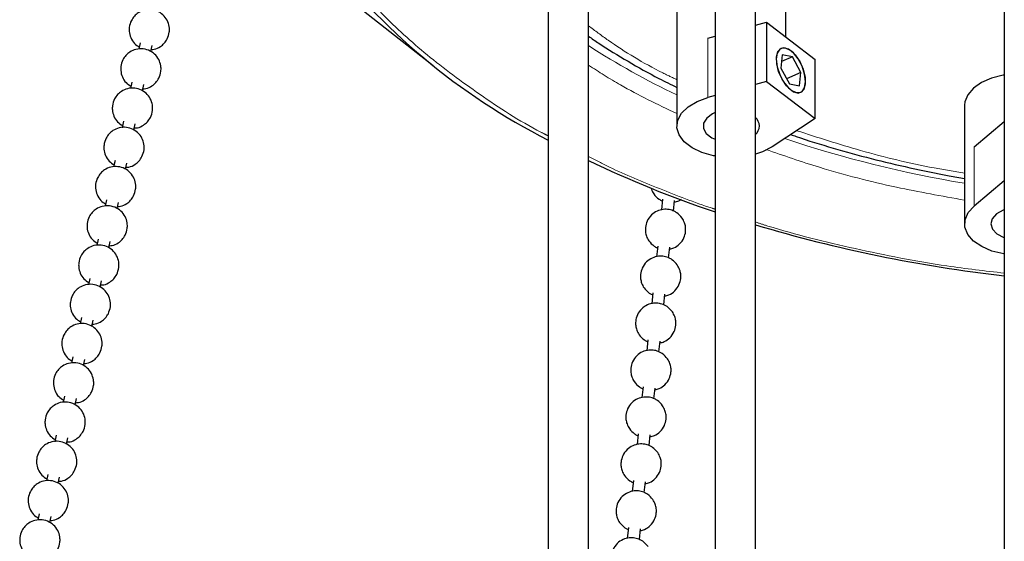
# Model space of a CAD drawing. Header units: millimetres. Extents: x 313 to 1951, y 543 to 2760.
# Tile 58 of 64: x 1444 to 1566, y 2552 to 2617. Entities that reach past the tile are written whole.
import ezdxf

# ---------------------------------------------------------------- set-up
doc = ezdxf.new("R2010")
doc.units = ezdxf.units.MM
doc.header["$LTSCALE"] = 10
doc.linetypes.add('PHANTOM', pattern=[12.7, 6.35, -1.27, 1.27, -1.27, 1.27, -1.27])

msp = doc.modelspace()

# ---------------------------------------------------------------- linework, layer by layer
at = {"color": 7, "linetype": 'Continuous', "lineweight": 25}
for p, q in [((1566.02, 2681.67), (1566.02, 2346.02)), ((1535.16, 2334.08), (1535.16, 2670.7)), ((1530.16, 2670.09), (1530.16, 2334.07)), ((1514.45, 2313.37), (1514.45, 2649.96)), ((1509.45, 2649.75), (1509.45, 2313.37)), ((1477.89, 2624.8), (1495.2, 2611.24)), ((1525.41, 2618.43), (1525.41, 2603.73)), ((1538.91, 2614.79), (1538.91, 2618.43)), ((1535.16, 2616.22), (1536.54, 2616.6)), ((1536.54, 2616.6), (1536.54, 2609.25)), ((1536.54, 2616.6), (1542.56, 2611.99)), ((1529.26, 2614.6), (1530.16, 2614.85)), ((1458.86, 2614.04), (1458.69, 2613.25)), ((1460.17, 2612.96), (1460.33, 2613.72)), ((1538.48, 2612.56), (1538.3, 2610.88)), ((1539.73, 2612.3), (1538.39, 2611.72)), ((1539.73, 2612.3), (1538.48, 2612.56)), ((1540.8, 2610.37), (1539.73, 2612.3)), ((1542.56, 2604.64), (1542.56, 2611.99)), ((1538.3, 2610.88), (1539.37, 2608.94)), ((1540.8, 2610.37), (1539.01, 2609.59)), ((1540.62, 2608.69), (1540.8, 2610.37)), ((1457.82, 2609.17), (1457.65, 2608.38)), ((1459.12, 2608.09), (1459.29, 2608.86)), ((1536.54, 2609.25), (1535.16, 2608.87)), ((1536.54, 2609.25), (1542.56, 2604.64)), ((1539.37, 2608.94), (1540.62, 2608.69)), ((1530.16, 2607.5), (1529.26, 2607.25)), ((1561.09, 2606.3), (1561.09, 2591.6)), ((1542.56, 2604.64), (1537.22, 2601.15)), ((1456.78, 2604.31), (1456.61, 2603.52)), ((1458.08, 2603.23), (1458.24, 2603.99)), ((1562.28, 2601.16), (1566.02, 2604.29)), ((1455.73, 2599.44), (1455.56, 2598.65)), ((1457.03, 2598.36), (1457.2, 2599.13)), ((1566.02, 2596.94), (1562.28, 2593.81)), ((1454.69, 2594.57), (1454.52, 2593.78)), ((1455.99, 2593.49), (1456.16, 2594.26)), ((1523.64, 2594.66), (1523.5, 2593.33)), ((1524.99, 2593.19), (1525.13, 2594.51)), ((1453.65, 2589.71), (1453.48, 2588.92)), ((1454.95, 2588.63), (1455.11, 2589.39)), ((1523.03, 2588.85), (1522.89, 2587.51)), ((1524.39, 2587.37), (1524.53, 2588.69)), ((1452.6, 2584.84), (1452.43, 2584.05)), ((1453.9, 2583.76), (1454.07, 2584.53)), ((1522.43, 2583.03), (1522.29, 2581.69)), ((1523.78, 2581.55), (1523.92, 2582.87)), ((1451.56, 2579.98), (1451.39, 2579.19)), ((1452.86, 2578.89), (1453.02, 2579.66)), ((1521.82, 2577.21), (1521.68, 2575.87)), ((1523.18, 2575.73), (1523.32, 2577.06)), ((1450.51, 2575.11), (1450.34, 2574.32)), ((1451.82, 2574.03), (1451.98, 2574.8)), ((1521.22, 2571.39), (1521.08, 2570.05)), ((1522.57, 2569.92), (1522.71, 2571.24)), ((1449.47, 2570.24), (1449.3, 2569.45)), ((1450.77, 2569.16), (1450.94, 2569.93)), ((1520.61, 2565.57), (1520.47, 2564.24)), ((1448.43, 2565.38), (1448.26, 2564.59)), ((1449.73, 2564.3), (1449.89, 2565.06)), ((1521.97, 2564.1), (1522.11, 2565.42)), ((1447.38, 2560.51), (1447.21, 2559.72)), ((1448.68, 2559.43), (1448.85, 2560.2)), ((1520.01, 2559.76), (1519.87, 2558.42)), ((1521.36, 2558.28), (1521.5, 2559.6)), ((1446.34, 2555.65), (1446.17, 2554.86)), ((1447.64, 2554.56), (1447.81, 2555.33)), ((1519.4, 2553.94), (1519.26, 2552.6)), ((1520.76, 2552.46), (1520.9, 2553.78))]:
    msp.add_line(p, q, dxfattribs=at)
at = {"color": 250, "linetype": 'PHANTOM', "lineweight": 18}
for p, q in [((1529.26, 2607.25), (1529.26, 2614.6)), ((1562.28, 2593.81), (1562.28, 2601.16))]:
    msp.add_line(p, q, dxfattribs=at)
at = {"color": 7, "linetype": 'Continuous', "lineweight": 25, "flags": 128}
for points in [[(1541.35, 2609.24), (1541.25, 2610.16), (1540.93, 2611.14), (1540.45, 2612.05), (1539.86, 2612.79), (1539.24, 2613.27), (1538.65, 2613.44), (1538.17, 2613.26), (1537.85, 2612.76), (1537.74, 2612.01), (1537.85, 2611.08), (1538.17, 2610.11), (1538.65, 2609.19), (1539.24, 2608.45), (1539.86, 2607.97), (1540.45, 2607.81), (1540.93, 2607.99), (1541.25, 2608.48), (1541.35, 2609.24)], [(1540.24, 2607.83), (1539.63, 2608.12), (1539, 2608.7), (1538.45, 2609.52), (1538.03, 2610.48), (1537.79, 2611.44), (1537.76, 2612.32), (1537.95, 2612.98), (1538.33, 2613.36), (1538.86, 2613.41), (1539.47, 2613.13), (1540.09, 2612.54), (1540.65, 2611.72), (1541.07, 2610.77), (1541.31, 2609.8), (1541.34, 2608.93), (1541.15, 2608.26), (1540.77, 2607.88), (1540.24, 2607.83)], [(1566.02, 2610.05), (1565.87, 2610.03), (1564.43, 2609.66), (1563.18, 2609.12), (1562.18, 2608.42), (1561.49, 2607.61), (1561.13, 2606.73), (1561.09, 2606.3)], [(1530.16, 2600.01), (1529.95, 2600.05), (1528.52, 2600.45), (1527.29, 2601.04), (1526.33, 2601.77), (1525.7, 2602.62), (1525.42, 2603.52), (1525.52, 2604.44), (1525.99, 2605.31), (1526.8, 2606.1), (1527.91, 2606.76), (1529.26, 2607.25)], [(1530.16, 2605.39), (1529.83, 2605.24), (1529.11, 2604.72), (1528.72, 2604.1), (1528.7, 2603.43), (1529.06, 2602.8), (1529.75, 2602.27), (1530.16, 2602.08)], [(1537.22, 2601.15), (1536.03, 2600.54), (1535.16, 2600.24)], [(1566.02, 2587.85), (1565.96, 2587.86), (1564.49, 2588.22), (1563.21, 2588.77), (1562.19, 2589.47), (1561.48, 2590.29), (1561.13, 2591.19), (1561.15, 2592.11), (1561.54, 2593), (1562.28, 2593.81)], [(1566.02, 2593.32), (1565.89, 2593.28), (1565.06, 2592.82), (1564.52, 2592.23), (1564.34, 2591.58), (1564.55, 2590.92), (1565.11, 2590.34), (1565.96, 2589.9), (1566.02, 2589.88)]]:
    msp.add_lwpolyline(points, dxfattribs=at)
at = {"color": 7, "linetype": 'Continuous', "lineweight": 25}
for centre, radius, start, end in [((1546.6, 2675.15), 82.05, 217.1993, 243.081), ((1534.28, 2603.73), 1.36, 309.7673, 50.2327), ((1573.97, 2723.63), 137.71, 244.3937, 251.4492), ((1586.23, 2762.51), 178.5, 253.3728, 263.4976)]:
    msp.add_arc(centre, radius, start, end, dxfattribs=at)
at = {"color": 250, "linetype": 'PHANTOM', "lineweight": 18}
for centre, radius, start, end in [((1566.55, 2694.2), 95.89, 237.0906, 244.5954), ((1585.15, 2740.92), 146.29, 251.524, 260.5361)]:
    msp.add_arc(centre, radius, start, end, dxfattribs=at)
for points, knots in [([(1509.45, 2602.51), (1509.15, 2602.66), (1506.07, 2604.21), (1500.99, 2607.55), (1494.36, 2612.44), (1488.74, 2617.58), (1483.92, 2622.99), (1479.89, 2628.74), (1476.73, 2634.87), (1474.56, 2641.31), (1473.48, 2647.97), (1473.58, 2654.76), (1474.89, 2661.59), (1477.42, 2668.34), (1481.15, 2674.9), (1485.47, 2680.48), (1489.92, 2685.12), (1494.15, 2688.9), (1499.5, 2693.04), (1506.16, 2697.41), (1514.26, 2701.76), (1522.76, 2705.58), (1528.78, 2707.69), (1531.75, 2708.73)], [0, 0, 0, 0, 0.005543, 0.057037, 0.107044, 0.155424, 0.203803, 0.253811, 0.305305, 0.358105, 0.412, 0.466746, 0.522075, 0.577699, 0.633323, 0.688652, 0.725153, 0.761382, 0.797318, 0.850119, 0.901613, 0.951621, 1, 1, 1, 1]), ([(1538.78, 2701.65), (1536.18, 2700.74), (1530.89, 2698.88), (1523.43, 2695.53), (1516.32, 2691.7), (1509.73, 2687.39), (1503.79, 2682.62), (1498.63, 2677.45), (1494.37, 2671.95), (1491.1, 2666.19), (1488.87, 2660.27), (1487.72, 2654.28), (1487.64, 2648.32), (1488.59, 2642.47), (1490.49, 2636.82), (1493.26, 2631.44), (1496.79, 2626.39), (1501.04, 2621.65), (1505.23, 2617.73), (1508.29, 2615.51), (1509.45, 2614.67)], [0, 0, 0, 0, 0.052438, 0.106641, 0.162454, 0.219684, 0.2781, 0.337439, 0.397408, 0.457699, 0.517989, 0.577959, 0.637297, 0.695714, 0.752944, 0.808757, 0.86296, 0.915398, 0.967835, 1, 1, 1, 1]), ([(1525.41, 2609.47), (1524.83, 2609.74), (1521.75, 2611.22), (1518.05, 2613.46), (1515.25, 2615.55), (1514.45, 2616.15)], [0, 0, 0, 0, 0.141435, 0.753058, 1, 1, 1, 1]), ([(1514.45, 2611.27), (1515.75, 2610.44), (1519.13, 2608.27), (1523.02, 2606.4), (1525.41, 2605.26)], [0, 0, 0, 0, 0.384521, 1, 1, 1, 1]), ([(1561.09, 2597.89), (1559.83, 2598.09), (1555.4, 2598.82), (1548.38, 2600.54), (1542.89, 2602.31), (1540.28, 2603.15)], [0, 0, 0, 0, 0.172435, 0.605812, 1, 1, 1, 1]), ([(1530.16, 2593.42), (1530.04, 2593.45), (1527.65, 2594.21), (1523.27, 2595.95), (1518.09, 2598.06), (1515.32, 2599.51), (1514.45, 2599.96)], [0, 0, 0, 0, 0.020315, 0.421762, 0.819963, 1, 1, 1, 1]), ([(1536.45, 2600.82), (1538.65, 2600.06), (1543.83, 2598.27), (1552.09, 2596.14), (1558.26, 2595.05), (1561.09, 2594.54)], [0, 0, 0, 0, 0.284219, 0.670617, 1, 1, 1, 1]), ([(1566.02, 2585.49), (1563.63, 2585.76), (1557.34, 2586.48), (1547.51, 2588.46), (1539.63, 2590.37), (1535.66, 2591.65), (1535.16, 2591.82)], [0, 0, 0, 0, 0.221488, 0.585267, 0.947111, 1, 1, 1, 1])]:
    msp.add_open_spline(points, degree=3, knots=knots, dxfattribs=at)
at = {"color": 7, "linetype": 'Continuous', "lineweight": 25}
for points, knots in [([(1462.2, 2614.53), (1462.31, 2614.8), (1462.48, 2615.24), (1462.49, 2615.97), (1462.32, 2616.68), (1461.85, 2617.4), (1461.14, 2617.94), (1460.27, 2618.2), (1459.38, 2618.15), (1458.64, 2617.82), (1458.1, 2617.36), (1457.69, 2616.76), (1457.48, 2616.09), (1457.47, 2615.36), (1457.65, 2614.66), (1458.08, 2613.95), (1458.54, 2613.65), (1458.75, 2613.51)], [0, 0, 0, 0, 0.076243, 0.119036, 0.187929, 0.261196, 0.336649, 0.413141, 0.490755, 0.562806, 0.61636, 0.673091, 0.749334, 0.792127, 0.861019, 0.934287, 1, 1, 1, 1]), ([(1460.22, 2613.22), (1460.35, 2613.22), (1460.75, 2613.23), (1461.31, 2613.52), (1461.86, 2613.97), (1462.09, 2614.34), (1462.2, 2614.53)], [0, 0, 0, 0, 0.148478, 0.484959, 0.735063, 1, 1, 1, 1]), ([(1514.45, 2614.87), (1514.87, 2614.57), (1516.42, 2613.49), (1519.33, 2611.74), (1522.57, 2609.91), (1524.66, 2608.88), (1525.41, 2608.51)], [0, 0, 0, 0, 0.126115, 0.468296, 0.810225, 1, 1, 1, 1]), ([(1461.16, 2609.66), (1461.27, 2609.94), (1461.44, 2610.37), (1461.44, 2611.11), (1461.27, 2611.81), (1460.81, 2612.54), (1460.1, 2613.07), (1459.23, 2613.34), (1458.33, 2613.28), (1457.6, 2612.96), (1457.06, 2612.49), (1456.64, 2611.89), (1456.44, 2611.23), (1456.43, 2610.49), (1456.6, 2609.79), (1457.04, 2609.08), (1457.49, 2608.78), (1457.71, 2608.64)], [0, 0, 0, 0, 0.076243, 0.119036, 0.187929, 0.261196, 0.336649, 0.413141, 0.490755, 0.562806, 0.61636, 0.673091, 0.749334, 0.792127, 0.861019, 0.934287, 1, 1, 1, 1]), ([(1459.18, 2608.35), (1459.3, 2608.35), (1459.71, 2608.36), (1460.27, 2608.65), (1460.82, 2609.1), (1461.05, 2609.47), (1461.16, 2609.66)], [0, 0, 0, 0, 0.148478, 0.484959, 0.735063, 1, 1, 1, 1]), ([(1460.12, 2604.79), (1460.23, 2605.07), (1460.4, 2605.51), (1460.4, 2606.24), (1460.23, 2606.95), (1459.76, 2607.67), (1459.05, 2608.21), (1458.18, 2608.47), (1457.29, 2608.41), (1456.56, 2608.09), (1456.01, 2607.63), (1455.6, 2607.03), (1455.4, 2606.36), (1455.38, 2605.63), (1455.56, 2604.92), (1455.99, 2604.22), (1456.45, 2603.92), (1456.66, 2603.78)], [0, 0, 0, 0, 0.0762434, 0.119036, 0.1879286, 0.2611963, 0.3366489, 0.4131406, 0.4907555, 0.5628055, 0.6163599, 0.6730905, 0.7493339, 0.7921265, 0.8610191, 0.9342868, 1, 1, 1, 1]), ([(1458.13, 2603.49), (1458.26, 2603.49), (1458.66, 2603.5), (1459.23, 2603.79), (1459.78, 2604.24), (1460, 2604.6), (1460.12, 2604.79)], [0, 0, 0, 0, 0.148478, 0.484959, 0.735063, 1, 1, 1, 1]), ([(1459.07, 2599.93), (1459.18, 2600.21), (1459.35, 2600.64), (1459.36, 2601.38), (1459.19, 2602.08), (1458.72, 2602.8), (1458.01, 2603.34), (1457.14, 2603.61), (1456.25, 2603.55), (1455.51, 2603.22), (1454.97, 2602.76), (1454.55, 2602.16), (1454.35, 2601.49), (1454.34, 2600.76), (1454.52, 2600.06), (1454.95, 2599.35), (1455.4, 2599.05), (1455.62, 2598.91)], [0, 0, 0, 0, 0.0762434, 0.119036, 0.1879286, 0.2611963, 0.3366489, 0.4131406, 0.4907555, 0.5628055, 0.6163599, 0.6730905, 0.7493339, 0.7921265, 0.8610191, 0.9342868, 1, 1, 1, 1]), ([(1539.54, 2602.67), (1539.76, 2602.59), (1541.46, 2601.98), (1544.78, 2600.98), (1549.48, 2599.67), (1554.29, 2598.54), (1558.16, 2597.72), (1560.45, 2597.34), (1561.09, 2597.24)], [0, 0, 0, 0, 0.032227, 0.254232, 0.475621, 0.696154, 0.915421, 1, 1, 1, 1]), ([(1457.09, 2598.62), (1457.21, 2598.62), (1457.62, 2598.63), (1458.18, 2598.92), (1458.73, 2599.37), (1458.96, 2599.74), (1459.07, 2599.93)], [0, 0, 0, 0, 0.148478, 0.484959, 0.735063, 1, 1, 1, 1]), ([(1458.03, 2595.06), (1458.14, 2595.34), (1458.31, 2595.77), (1458.31, 2596.51), (1458.14, 2597.22), (1457.67, 2597.94), (1456.97, 2598.48), (1456.1, 2598.74), (1455.2, 2598.68), (1454.47, 2598.36), (1453.93, 2597.89), (1453.51, 2597.29), (1453.31, 2596.63), (1453.29, 2595.9), (1453.47, 2595.19), (1453.91, 2594.48), (1454.36, 2594.19), (1454.58, 2594.05)], [0, 0, 0, 0, 0.076243, 0.119036, 0.187929, 0.261196, 0.336649, 0.413141, 0.490755, 0.562806, 0.61636, 0.673091, 0.749334, 0.792127, 0.861019, 0.934287, 1, 1, 1, 1]), ([(1456.05, 2593.75), (1456.17, 2593.76), (1456.58, 2593.76), (1457.14, 2594.06), (1457.69, 2594.5), (1457.91, 2594.87), (1458.03, 2595.06)], [0, 0, 0, 0, 0.1484782, 0.4849586, 0.7350628, 1, 1, 1, 1]), ([(1522.21, 2596.04), (1522.23, 2595.99), (1522.28, 2595.72), (1522.57, 2595.21), (1523.04, 2594.75), (1523.44, 2594.49), (1523.59, 2594.44), (1523.61, 2594.44)], [0, 0, 0, 0, 0.073251, 0.368608, 0.785921, 0.962924, 1, 1, 1, 1]), ([(1456.99, 2590.2), (1457.09, 2590.47), (1457.26, 2590.91), (1457.27, 2591.64), (1457.1, 2592.35), (1456.63, 2593.07), (1455.92, 2593.61), (1455.05, 2593.87), (1454.16, 2593.82), (1453.43, 2593.49), (1452.88, 2593.03), (1452.47, 2592.43), (1452.26, 2591.76), (1452.25, 2591.03), (1452.43, 2590.33), (1452.86, 2589.62), (1453.32, 2589.32), (1453.53, 2589.18)], [0, 0, 0, 0, 0.0762434, 0.119036, 0.1879286, 0.2611963, 0.3366489, 0.4131406, 0.4907555, 0.5628055, 0.6163599, 0.6730905, 0.7493339, 0.7921265, 0.8610191, 0.9342868, 1, 1, 1, 1]), ([(1525.11, 2594.3), (1525.29, 2594.33), (1525.61, 2594.39), (1525.87, 2594.59), (1525.97, 2594.67)], [0, 0, 0, 0, 0.580575, 1, 1, 1, 1]), ([(1526.06, 2592.32), (1525.86, 2592.56), (1525.57, 2592.89), (1525, 2593.22), (1524.43, 2593.4), (1523.7, 2593.42), (1522.93, 2593.21), (1522.2, 2592.72), (1521.69, 2591.99), (1521.49, 2591.24), (1521.5, 2590.6), (1521.63, 2590.03), (1521.96, 2589.39), (1522.44, 2588.93), (1522.83, 2588.67), (1522.98, 2588.63), (1523.01, 2588.62)], [0, 0, 0, 0, 0.099756, 0.142068, 0.213539, 0.291268, 0.37727, 0.470123, 0.570786, 0.658757, 0.71772, 0.778466, 0.849069, 0.948825, 0.991137, 1, 1, 1, 1]), ([(1524.5, 2588.48), (1524.69, 2588.52), (1525.15, 2588.62), (1525.8, 2589.1), (1526.31, 2589.81), (1526.51, 2590.56), (1526.5, 2591.2), (1526.37, 2591.78), (1526.17, 2592.13), (1526.06, 2592.32)], [0, 0, 0, 0, 0.113262, 0.287777, 0.476971, 0.642311, 0.753132, 0.867302, 1, 1, 1, 1]), ([(1455, 2588.89), (1455.13, 2588.89), (1455.53, 2588.9), (1456.09, 2589.19), (1456.65, 2589.64), (1456.87, 2590.01), (1456.99, 2590.2)], [0, 0, 0, 0, 0.148478, 0.484959, 0.735063, 1, 1, 1, 1]), ([(1455.94, 2585.33), (1456.05, 2585.61), (1456.22, 2586.04), (1456.23, 2586.78), (1456.05, 2587.48), (1455.59, 2588.21), (1454.88, 2588.74), (1454.01, 2589.01), (1453.12, 2588.95), (1452.38, 2588.63), (1451.84, 2588.16), (1451.42, 2587.56), (1451.22, 2586.9), (1451.21, 2586.16), (1451.38, 2585.46), (1451.82, 2584.75), (1452.27, 2584.45), (1452.49, 2584.31)], [0, 0, 0, 0, 0.076243, 0.119036, 0.187929, 0.261196, 0.336649, 0.413141, 0.490755, 0.562806, 0.61636, 0.673091, 0.749334, 0.792127, 0.861019, 0.934287, 1, 1, 1, 1]), ([(1525.46, 2586.5), (1525.25, 2586.74), (1524.97, 2587.08), (1524.39, 2587.4), (1523.83, 2587.58), (1523.09, 2587.61), (1522.32, 2587.39), (1521.6, 2586.9), (1521.09, 2586.17), (1520.89, 2585.43), (1520.89, 2584.78), (1521.03, 2584.21), (1521.35, 2583.57), (1521.83, 2583.11), (1522.23, 2582.85), (1522.38, 2582.81), (1522.4, 2582.8)], [0, 0, 0, 0, 0.099756, 0.142068, 0.213539, 0.291268, 0.37727, 0.470123, 0.570786, 0.658757, 0.71772, 0.778466, 0.849069, 0.948825, 0.991137, 1, 1, 1, 1]), ([(1523.9, 2582.66), (1524.08, 2582.7), (1524.54, 2582.8), (1525.19, 2583.28), (1525.7, 2583.99), (1525.9, 2584.74), (1525.9, 2585.39), (1525.77, 2585.96), (1525.57, 2586.31), (1525.46, 2586.5)], [0, 0, 0, 0, 0.113262, 0.287777, 0.476971, 0.642311, 0.753132, 0.867302, 1, 1, 1, 1]), ([(1453.96, 2584.02), (1454.08, 2584.02), (1454.49, 2584.03), (1455.05, 2584.32), (1455.6, 2584.77), (1455.83, 2585.14), (1455.94, 2585.33)], [0, 0, 0, 0, 0.148478, 0.484959, 0.735063, 1, 1, 1, 1]), ([(1454.9, 2580.46), (1455.01, 2580.74), (1455.18, 2581.18), (1455.18, 2581.91), (1455.01, 2582.62), (1454.54, 2583.34), (1453.83, 2583.88), (1452.97, 2584.14), (1452.07, 2584.08), (1451.34, 2583.76), (1450.8, 2583.3), (1450.38, 2582.7), (1450.18, 2582.03), (1450.16, 2581.3), (1450.34, 2580.59), (1450.77, 2579.89), (1451.23, 2579.59), (1451.44, 2579.45)], [0, 0, 0, 0, 0.076243, 0.119036, 0.187929, 0.261196, 0.336649, 0.413141, 0.490755, 0.562806, 0.61636, 0.673091, 0.749334, 0.792127, 0.861019, 0.934287, 1, 1, 1, 1]), ([(1524.85, 2580.69), (1524.65, 2580.92), (1524.36, 2581.26), (1523.79, 2581.58), (1523.22, 2581.76), (1522.49, 2581.79), (1521.72, 2581.58), (1520.99, 2581.08), (1520.48, 2580.36), (1520.28, 2579.61), (1520.29, 2578.97), (1520.42, 2578.39), (1520.75, 2577.75), (1521.23, 2577.29), (1521.62, 2577.04), (1521.77, 2576.99), (1521.8, 2576.98)], [0, 0, 0, 0, 0.099756, 0.142068, 0.213539, 0.291268, 0.37727, 0.470123, 0.570786, 0.658757, 0.71772, 0.778466, 0.849069, 0.948825, 0.991137, 1, 1, 1, 1]), ([(1452.92, 2579.16), (1453.04, 2579.16), (1453.44, 2579.17), (1454.01, 2579.46), (1454.56, 2579.91), (1454.78, 2580.27), (1454.9, 2580.46)], [0, 0, 0, 0, 0.148478, 0.484959, 0.735063, 1, 1, 1, 1]), ([(1523.29, 2576.85), (1523.48, 2576.88), (1523.94, 2576.99), (1524.59, 2577.46), (1525.1, 2578.18), (1525.3, 2578.93), (1525.29, 2579.57), (1525.16, 2580.15), (1524.96, 2580.5), (1524.85, 2580.69)], [0, 0, 0, 0, 0.1132616, 0.2877771, 0.4769711, 0.6423111, 0.7531322, 0.8673019, 1, 1, 1, 1]), ([(1453.85, 2575.6), (1453.96, 2575.88), (1454.13, 2576.31), (1454.14, 2577.05), (1453.97, 2577.75), (1453.5, 2578.47), (1452.79, 2579.01), (1451.92, 2579.28), (1451.03, 2579.22), (1450.29, 2578.89), (1449.75, 2578.43), (1449.34, 2577.83), (1449.13, 2577.16), (1449.12, 2576.43), (1449.3, 2575.73), (1449.73, 2575.02), (1450.19, 2574.72), (1450.4, 2574.58)], [0, 0, 0, 0, 0.076243, 0.119036, 0.187929, 0.261196, 0.336649, 0.413141, 0.490755, 0.562806, 0.61636, 0.673091, 0.749334, 0.792127, 0.861019, 0.934287, 1, 1, 1, 1]), ([(1451.87, 2574.29), (1452, 2574.29), (1452.4, 2574.3), (1452.96, 2574.59), (1453.51, 2575.04), (1453.74, 2575.41), (1453.85, 2575.6)], [0, 0, 0, 0, 0.1484782, 0.4849586, 0.7350628, 1, 1, 1, 1]), ([(1524.25, 2574.87), (1524.04, 2575.1), (1523.76, 2575.44), (1523.18, 2575.76), (1522.62, 2575.95), (1521.88, 2575.97), (1521.11, 2575.76), (1520.39, 2575.26), (1519.88, 2574.54), (1519.68, 2573.79), (1519.68, 2573.15), (1519.82, 2572.58), (1520.14, 2571.93), (1520.62, 2571.48), (1521.02, 2571.22), (1521.17, 2571.17), (1521.19, 2571.16)], [0, 0, 0, 0, 0.099756, 0.142068, 0.213539, 0.291268, 0.37727, 0.470123, 0.570786, 0.658757, 0.71772, 0.778466, 0.849069, 0.948825, 0.991137, 1, 1, 1, 1]), ([(1452.81, 2570.73), (1452.92, 2571.01), (1453.09, 2571.44), (1453.09, 2572.18), (1452.92, 2572.89), (1452.46, 2573.61), (1451.75, 2574.15), (1450.88, 2574.41), (1449.98, 2574.35), (1449.25, 2574.03), (1448.71, 2573.56), (1448.29, 2572.96), (1448.09, 2572.3), (1448.08, 2571.57), (1448.25, 2570.86), (1448.69, 2570.15), (1449.14, 2569.86), (1449.36, 2569.72)], [0, 0, 0, 0, 0.076243, 0.119036, 0.187929, 0.261196, 0.336649, 0.413141, 0.490755, 0.562806, 0.61636, 0.673091, 0.749334, 0.792127, 0.861019, 0.934287, 1, 1, 1, 1]), ([(1522.69, 2571.03), (1522.87, 2571.07), (1523.33, 2571.17), (1523.98, 2571.64), (1524.49, 2572.36), (1524.69, 2573.11), (1524.69, 2573.75), (1524.56, 2574.33), (1524.36, 2574.68), (1524.25, 2574.87)], [0, 0, 0, 0, 0.113262, 0.287777, 0.476971, 0.642311, 0.753132, 0.867302, 1, 1, 1, 1]), ([(1450.83, 2569.42), (1450.95, 2569.43), (1451.36, 2569.43), (1451.92, 2569.73), (1452.47, 2570.17), (1452.7, 2570.54), (1452.81, 2570.73)], [0, 0, 0, 0, 0.148478, 0.484959, 0.735063, 1, 1, 1, 1]), ([(1451.77, 2565.87), (1451.88, 2566.14), (1452.05, 2566.58), (1452.05, 2567.31), (1451.88, 2568.02), (1451.41, 2568.74), (1450.7, 2569.28), (1449.83, 2569.54), (1448.94, 2569.49), (1448.21, 2569.16), (1447.66, 2568.7), (1447.25, 2568.1), (1447.05, 2567.43), (1447.03, 2566.7), (1447.21, 2566), (1447.64, 2565.29), (1448.1, 2564.99), (1448.31, 2564.85)], [0, 0, 0, 0, 0.076243, 0.119036, 0.187929, 0.261196, 0.336649, 0.413141, 0.490755, 0.562806, 0.61636, 0.673091, 0.749334, 0.792127, 0.861019, 0.934287, 1, 1, 1, 1]), ([(1523.64, 2569.05), (1523.44, 2569.29), (1523.15, 2569.62), (1522.58, 2569.94), (1522.01, 2570.13), (1521.28, 2570.15), (1520.51, 2569.94), (1519.78, 2569.45), (1519.27, 2568.72), (1519.07, 2567.97), (1519.08, 2567.33), (1519.21, 2566.76), (1519.54, 2566.11), (1520.02, 2565.66), (1520.41, 2565.4), (1520.56, 2565.36), (1520.59, 2565.35)], [0, 0, 0, 0, 0.099756, 0.142068, 0.213539, 0.291268, 0.37727, 0.470123, 0.570786, 0.658757, 0.71772, 0.778466, 0.849069, 0.948825, 0.991137, 1, 1, 1, 1]), ([(1522.08, 2565.21), (1522.27, 2565.25), (1522.73, 2565.35), (1523.38, 2565.83), (1523.89, 2566.54), (1524.09, 2567.29), (1524.08, 2567.93), (1523.95, 2568.51), (1523.75, 2568.86), (1523.64, 2569.05)], [0, 0, 0, 0, 0.1132616, 0.2877771, 0.4769711, 0.6423111, 0.7531322, 0.8673019, 1, 1, 1, 1]), ([(1449.78, 2564.56), (1449.91, 2564.56), (1450.31, 2564.57), (1450.88, 2564.86), (1451.43, 2565.31), (1451.65, 2565.68), (1451.77, 2565.87)], [0, 0, 0, 0, 0.148478, 0.484959, 0.735063, 1, 1, 1, 1]), ([(1450.72, 2561), (1450.83, 2561.28), (1451, 2561.71), (1451.01, 2562.45), (1450.84, 2563.15), (1450.37, 2563.88), (1449.66, 2564.41), (1448.79, 2564.68), (1447.9, 2564.62), (1447.16, 2564.3), (1446.62, 2563.83), (1446.2, 2563.23), (1446, 2562.57), (1445.99, 2561.83), (1446.17, 2561.13), (1446.6, 2560.42), (1447.05, 2560.12), (1447.27, 2559.98)], [0, 0, 0, 0, 0.076243, 0.119036, 0.187929, 0.261196, 0.336649, 0.413141, 0.490755, 0.562806, 0.61636, 0.673091, 0.749334, 0.792127, 0.861019, 0.934287, 1, 1, 1, 1]), ([(1523.04, 2563.23), (1522.83, 2563.47), (1522.55, 2563.8), (1521.97, 2564.13), (1521.41, 2564.31), (1520.67, 2564.33), (1519.9, 2564.12), (1519.18, 2563.63), (1518.67, 2562.9), (1518.47, 2562.16), (1518.47, 2561.51), (1518.61, 2560.94), (1518.93, 2560.3), (1519.41, 2559.84), (1519.81, 2559.58), (1519.96, 2559.54), (1519.98, 2559.53)], [0, 0, 0, 0, 0.099756, 0.142068, 0.213539, 0.291268, 0.37727, 0.470123, 0.570786, 0.658757, 0.71772, 0.778466, 0.849069, 0.948825, 0.991137, 1, 1, 1, 1]), ([(1521.48, 2559.39), (1521.66, 2559.43), (1522.12, 2559.53), (1522.77, 2560.01), (1523.28, 2560.72), (1523.48, 2561.47), (1523.48, 2562.11), (1523.35, 2562.69), (1523.15, 2563.04), (1523.04, 2563.23)], [0, 0, 0, 0, 0.113262, 0.287777, 0.476971, 0.642311, 0.753132, 0.867302, 1, 1, 1, 1]), ([(1448.74, 2559.69), (1448.86, 2559.69), (1449.27, 2559.7), (1449.83, 2559.99), (1450.38, 2560.44), (1450.61, 2560.81), (1450.72, 2561)], [0, 0, 0, 0, 0.148478, 0.484959, 0.735063, 1, 1, 1, 1]), ([(1449.68, 2556.13), (1449.79, 2556.41), (1449.96, 2556.84), (1449.96, 2557.58), (1449.79, 2558.29), (1449.32, 2559.01), (1448.62, 2559.55), (1447.75, 2559.81), (1446.85, 2559.75), (1446.12, 2559.43), (1445.58, 2558.97), (1445.16, 2558.37), (1444.96, 2557.7), (1444.94, 2556.97), (1445.12, 2556.26), (1445.56, 2555.56), (1446.01, 2555.26), (1446.23, 2555.12)], [0, 0, 0, 0, 0.076243, 0.119036, 0.187929, 0.261196, 0.336649, 0.413141, 0.490755, 0.562806, 0.61636, 0.673091, 0.749334, 0.792127, 0.861019, 0.934287, 1, 1, 1, 1]), ([(1522.43, 2557.41), (1522.23, 2557.65), (1521.94, 2557.99), (1521.37, 2558.31), (1520.8, 2558.49), (1520.07, 2558.52), (1519.3, 2558.3), (1518.57, 2557.81), (1518.06, 2557.09), (1517.86, 2556.34), (1517.87, 2555.69), (1518, 2555.12), (1518.33, 2554.48), (1518.81, 2554.02), (1519.2, 2553.76), (1519.35, 2553.72), (1519.38, 2553.71)], [0, 0, 0, 0, 0.0997563, 0.142068, 0.2135395, 0.2912677, 0.3772699, 0.4701228, 0.5707857, 0.6587567, 0.7177203, 0.7784656, 0.8490691, 0.9488254, 0.9911371, 1, 1, 1, 1]), ([(1520.87, 2553.57), (1521.06, 2553.61), (1521.52, 2553.71), (1522.17, 2554.19), (1522.68, 2554.91), (1522.88, 2555.66), (1522.87, 2556.3), (1522.74, 2556.87), (1522.54, 2557.23), (1522.43, 2557.41)], [0, 0, 0, 0, 0.113262, 0.287777, 0.476971, 0.642311, 0.753132, 0.867302, 1, 1, 1, 1]), ([(1447.7, 2554.83), (1447.82, 2554.83), (1448.23, 2554.83), (1448.79, 2555.13), (1449.34, 2555.58), (1449.56, 2555.94), (1449.68, 2556.13)], [0, 0, 0, 0, 0.148478, 0.484959, 0.735063, 1, 1, 1, 1]), ([(1448.64, 2551.27), (1448.74, 2551.54), (1448.91, 2551.98), (1448.92, 2552.71), (1448.75, 2553.42), (1448.28, 2554.14), (1447.57, 2554.68), (1446.7, 2554.95), (1445.81, 2554.89), (1445.08, 2554.56), (1444.53, 2554.1), (1444.12, 2553.5), (1443.91, 2552.83), (1443.9, 2552.1), (1444.08, 2551.4), (1444.51, 2550.69), (1444.97, 2550.39), (1445.18, 2550.25)], [0, 0, 0, 0, 0.076243, 0.119036, 0.187929, 0.261196, 0.336649, 0.413141, 0.490755, 0.562806, 0.61636, 0.673091, 0.749334, 0.792127, 0.861019, 0.934287, 1, 1, 1, 1]), ([(1521.83, 2551.6), (1521.62, 2551.83), (1521.34, 2552.17), (1520.76, 2552.49), (1520.2, 2552.67), (1519.46, 2552.7), (1518.69, 2552.49), (1517.97, 2551.99), (1517.46, 2551.27), (1517.26, 2550.52), (1517.26, 2549.88), (1517.4, 2549.3), (1517.72, 2548.66), (1518.2, 2548.2), (1518.6, 2547.95), (1518.75, 2547.9), (1518.77, 2547.89)], [0, 0, 0, 0, 0.099756, 0.142068, 0.213539, 0.291268, 0.37727, 0.470123, 0.570786, 0.658757, 0.71772, 0.778466, 0.849069, 0.948825, 0.991137, 1, 1, 1, 1])]:
    msp.add_open_spline(points, degree=3, knots=knots, dxfattribs=at)

doc.saveas('drawing.dxf')
